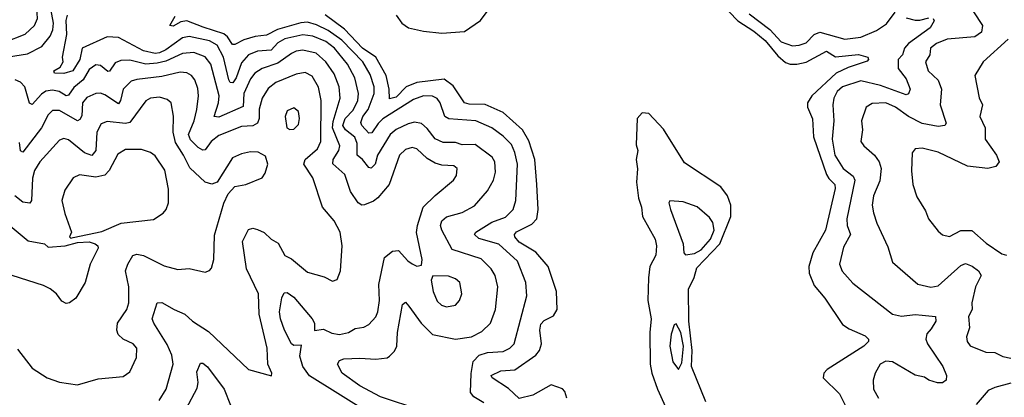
# Model space of a CAD drawing. Extents: x 1954678 to 2060275, y 904822 to 1016299.
# Tile 193 of 256: x 1966740 to 1971066, y 971839 to 973500. Entities that reach past the tile are written whole.
import ezdxf

# ---------------------------------------------------------------- set-up
doc = ezdxf.new("R2010")
doc.units = 0

msp = doc.modelspace()

# ---------------------------------------------------------------- linework, layer by layer
at = {"layer": '0CON20XD'}
for points in [[(1966675, 973400.7), (1966765, 973435.8), (1966805, 973473.9), (1966818.1, 973505), (1966814.2, 973575), (1966759.2, 973705), (1966755.9, 973765), (1966742.9, 973805), (1966715, 973849.4)], [(1966597.2, 973322.8), (1966775, 973350.2), (1966837.2, 973382.8), (1966875, 973427.3), (1966885.9, 973455), (1966888.5, 973485), (1966875, 973563.8)], [(1968395, 973520), (1968419.1, 973485), (1968448.1, 973465), (1968515, 973449.1), (1968595, 973441.3), (1968695, 973448.4), (1968765, 973496.4), (1968802.4, 973547.6)], [(1968502.5, 971782.5), (1968325, 971842.1), (1968235, 971890), (1968157.5, 971945), (1968136.9, 971985), (1968145, 972001.4), (1968165, 972008), (1968235, 972012.1), (1968305, 972006.7), (1968355, 972013.4), (1968365, 972020.4), (1968387, 972043), (1968397.8, 972065), (1968400.7, 972125), (1968422.2, 972247.8), (1968435, 972258.1), (1968450.7, 972240.7), (1968503.6, 972165), (1968553.8, 972115), (1968655, 972094.7), (1968725, 972105.3), (1968770.8, 972129.2), (1968808.2, 972165), (1968830.7, 972225), (1968841.2, 972325), (1968828.9, 972375), (1968812.4, 972405), (1968768.4, 972448.4), (1968639.8, 972489.8), (1968594.5, 972574.5), (1968589.3, 972595), (1968595.3, 972615), (1968615, 972633.8), (1968685, 972652.5), (1968738.8, 972681.2), (1968795, 972748.1), (1968821.6, 972795), (1968830.9, 972829.1), (1968828, 972875), (1968815.5, 972895), (1968741.4, 972951.4), (1968685, 972950), (1968655, 972959.4), (1968600.6, 972960.6), (1968565, 972976.3), (1968531.2, 973021.2), (1968505, 973043.5), (1968475, 973049.3), (1968447.3, 973042.7), (1968395, 973017), (1968367.8, 972995), (1968312.9, 972905), (1968302.4, 972865), (1968285, 972847.3), (1968275, 972849.5), (1968247.2, 972885), (1968222.9, 972905), (1968223.5, 972955), (1968212.9, 972982.9), (1968172.2, 973015), (1968160.7, 973035), (1968170.3, 973065), (1968205, 973102.6), (1968225.5, 973145), (1968229, 973175), (1968213.2, 973245), (1968180.4, 973305), (1968123, 973375), (1968085, 973403.5), (1968027.6, 973427.6), (1967985, 973433), (1967905.2, 973415.2), (1967875, 973398.8), (1967845, 973366.7), (1967785, 973361), (1967745, 973345.2), (1967715, 973310.3), (1967691.6, 973245), (1967677, 973223), (1967665, 973223.2), (1967659.2, 973235), (1967635.9, 973335), (1967608.4, 973388.4), (1967575, 973407.5), (1967485, 973426.7), (1967455, 973420.2), (1967381.9, 973368.1), (1967355, 973354.7), (1967335, 973352.1), (1967285, 973362.6), (1967175, 973421.4), (1967125, 973424.7), (1967014.4, 973375.6), (1967005.1, 973325), (1966974, 973275), (1966935, 973263.9), (1966893.3, 973265), (1966890, 973275), (1966918.9, 973291.1), (1966931.2, 973315), (1966928, 973335), (1966948.2, 973435), (1966944, 973496), (1966949.8, 973520.2)], [(1968780, 971815), (1968735, 971840.9), (1968721.2, 971861.2), (1968724.5, 971944.5), (1968733.3, 971996.7), (1968759.4, 972025), (1968795, 972036.7), (1968865, 972040.3), (1968893.5, 972055), (1968912.3, 972075), (1968968.2, 972285), (1968964.7, 972345), (1968927.9, 972437.9), (1968845, 972512.5), (1968757.6, 972537.6), (1968738.2, 972555), (1968744.4, 972565), (1968815, 972609.3), (1968875, 972631.1), (1968908.4, 972665), (1968920.8, 972705), (1968927.5, 972865), (1968916.1, 972916.1), (1968900.5, 972950.5), (1968865, 972987.7), (1968815.1, 973025.2), (1968745, 973054.8), (1968626.2, 973063.8), (1968608.4, 973075), (1968588.1, 973135), (1968575, 973153.9), (1968554, 973164), (1968515, 973165.9), (1968470.4, 973149.6), (1968336.4, 973063.6), (1968315, 973043.5), (1968288.1, 973001.9), (1968275, 973000.4), (1968243.9, 973035), (1968238.7, 973048.7), (1968247.7, 973075), (1968271.7, 973105), (1968297.1, 973175), (1968297.8, 973205), (1968279.7, 973259.7), (1968247.9, 973315), (1968155, 973410.3), (1968095, 973452), (1968045, 973477.2), (1968005, 973488.6), (1967975, 973486.2), (1967873.5, 973456.5), (1967825, 973431.7), (1967775, 973425.9), (1967725, 973411.3), (1967685, 973391.1), (1967675, 973391.3), (1967653.6, 973425), (1967638, 973438), (1967547.1, 973467.1), (1967475, 973495.3), (1967448.9, 973491.1), (1967415, 973471.1), (1967400.8, 973475), (1967423, 973515)], [(1969144.3, 971835), (1969135.3, 971865), (1969125, 971876.4), (1969075, 971893.6), (1968995, 971848.3), (1968934.7, 971834.7), (1968887.5, 971877.5), (1968815.6, 971925), (1968811.8, 971935), (1968854.8, 971955.2), (1968915, 971960.5), (1969008, 972025), (1969023.5, 972045), (1969032.5, 972075), (1969024.8, 972135), (1969029.6, 972160.4), (1969045, 972176.9), (1969085, 972197.3), (1969102.2, 972225), (1969098.6, 972305), (1969061.6, 972415), (1969007.3, 972477.3), (1968935, 972522.3), (1968916.2, 972545), (1968914.8, 972555.2), (1968922.4, 972567.6), (1968989.8, 972600.2), (1969012.1, 972625), (1969018.1, 972665), (1969012.1, 972775), (1969003, 972885), (1968977, 972967), (1968948.9, 973015), (1968865, 973091.7), (1968785, 973126.9), (1968715, 973128), (1968695, 973134.1), (1968645, 973209.6), (1968605, 973238.9), (1968485, 973224.1), (1968438.4, 973205), (1968395, 973159.3), (1968365, 973151.8), (1968364.3, 973195), (1968350.3, 973255), (1968305.1, 973335.1), (1968247.1, 973375), (1968168.1, 973458.1), (1968082, 973522)], [(1969857.4, 973535), (1969894.7, 973494.7), (1969965, 973450.3), (1970015, 973409.1), (1970071.2, 973341.2), (1970105, 973311.9), (1970124.8, 973304.8), (1970154.5, 973304.5), (1970195, 973313.3), (1970285, 973361.5), (1970325, 973337), (1970425, 973346.3), (1970466, 973335), (1970469.2, 973325), (1970462.9, 973317.1), (1970379.9, 973290.1), (1970327.5, 973265), (1970220, 973165), (1970201.6, 973135), (1970201.1, 973115), (1970224.1, 973064.1), (1970228.5, 972985), (1970285, 972820), (1970295, 972801.1), (1970321.8, 972775), (1970323, 972757), (1970280, 972575), (1970224.7, 972475), (1970206.9, 972415), (1970208.8, 972385), (1970231.4, 972331.4), (1970277.7, 972275), (1970355, 972160), (1970385, 972140), (1970455, 972109.2), (1970470, 972095), (1970470, 972085), (1970448.8, 972065), (1970288.2, 971961.8), (1970273.3, 971945), (1970270.8, 971925), (1970342.5, 971855), (1970375, 971787.1)], [(1969945, 973525.2), (1970036.3, 973456.3), (1970085, 973403.3), (1970135, 973385.2), (1970165, 973388), (1970195, 973398.9), (1970230.7, 973435), (1970255, 973444.9), (1970365, 973414), (1970435, 973423.1), (1970505, 973453), (1970548.6, 973481.4), (1970586.7, 973533.3)], [(1970754.2, 973505), (1970758.5, 973495), (1970740.3, 973465), (1970644.4, 973395.6), (1970628.2, 973375), (1970618.4, 973345), (1970599.2, 973325), (1970600, 973285), (1970635, 973239.4), (1970653.1, 973195), (1970645.3, 973174.7), (1970635, 973169.1), (1970521.4, 973211.4), (1970435, 973230.5), (1970355, 973204.7), (1970331.9, 973185), (1970317.5, 973155), (1970312.1, 973125), (1970317.2, 973055), (1970310.3, 972975), (1970320.9, 972905), (1970358, 972845), (1970402, 972812), (1970409.1, 972795), (1970374.4, 972625), (1970375.2, 972595), (1970390, 972555), (1970359.8, 972500.2), (1970342.1, 972425), (1970353.8, 972393.8), (1970400.9, 972340.9), (1970575, 972205.3), (1970615, 972196.3), (1970673.8, 972203.8), (1970705, 972200.8), (1970764.4, 972194.4), (1970764.5, 972175), (1970745, 972140), (1970725, 972118.8), (1970721.8, 972095), (1970729.2, 972075), (1970795.4, 971975), (1970811.9, 971935), (1970810.9, 971915), (1970795, 971902.4), (1970772.7, 971902.7), (1970735, 971914.6), (1970715, 971928), (1970675, 971937.1), (1970575.2, 971995.2), (1970545, 971998.9), (1970520.6, 971985), (1970498.6, 971945), (1970489.2, 971915), (1970490.8, 971875), (1970513.3, 971835)], [(1970930, 973535), (1970970.4, 973475), (1970965.4, 973445), (1970936.2, 973425), (1970815, 973414.2), (1970767.5, 973395), (1970742, 973375), (1970739.5, 973345), (1970719.6, 973315), (1970730.8, 973275), (1970775, 973233.6), (1970790.7, 973195), (1970783.7, 973125), (1970810, 973045), (1970805.3, 973034.7), (1970775, 973031), (1970705, 973044.3), (1970645, 973074.1), (1970588, 973115), (1970545, 973134.3), (1970485, 973132.2), (1970458.5, 973115), (1970438.9, 973055), (1970443.6, 973015), (1970436.2, 972965), (1970449.1, 972945), (1970496.4, 972905), (1970515.8, 972875), (1970524.7, 972845), (1970519.1, 972790.9), (1970490.7, 972725), (1970485.4, 972685), (1970490.9, 972650.9), (1970505.4, 972605), (1970555, 972501.2), (1970575, 972433.8), (1970686.4, 972336.4), (1970743.8, 972323.8), (1970775, 972330.4), (1970875, 972419.1), (1970895, 972427.8), (1970925, 972415.5), (1970952.9, 972395), (1970964.3, 972375), (1970938.9, 972325), (1970923.6, 972255), (1970925.3, 972225), (1970909.2, 972195), (1970912.8, 972145), (1970899.6, 972105), (1970902.2, 972085), (1970916, 972066), (1970985, 972037.6), (1971025, 972035.9), (1971059, 972019), (1971095, 972012.3)], [(1970635, 973508.1), (1970675, 973498.6), (1970695, 973497.3), (1970735, 973507.9)], [(1971082.8, 973415), (1970972.9, 973315), (1970936.2, 973255), (1970956.1, 973156.1), (1970970, 973125), (1970958.5, 973075), (1970981.5, 973025), (1970982.3, 972975), (1971031.5, 972905), (1971043.1, 972875), (1971028.8, 972855), (1970993.6, 972846.4), (1970905, 972856.6), (1970775, 972916.9), (1970705.6, 972934.4), (1970675, 972932.5), (1970660.6, 972915), (1970658.2, 972835), (1970664.6, 972775), (1970681.4, 972721.4), (1970719.3, 972659.3), (1970733.7, 972623.7), (1970775, 972570), (1970795, 972554.2), (1970825, 972547.1), (1970875, 972572.4), (1970923.4, 972573.4), (1970986.9, 972516.9), (1971055, 972471.1), (1971075, 972464.1)], [(1968275, 971771.1), (1968013.5, 971933.5), (1967984.6, 971974.6), (1967971, 972021), (1967978.5, 972068.5), (1967945, 972067.8), (1967935, 972074.6), (1967903.1, 972135), (1967885.7, 972185), (1967882.4, 972215), (1967892.4, 972277.6), (1967901.7, 972298.3), (1967915, 972300), (1967945, 972279.6), (1968025.6, 972185), (1968035.5, 972165), (1968035, 972133.8), (1968075, 972139.1), (1968111.9, 972121.9), (1968145, 972116.2), (1968185, 972124.6), (1968215, 972142.5), (1968252.6, 972147.4), (1968275, 972159.5), (1968305, 972192.9), (1968314.1, 972215.9), (1968320.7, 972265), (1968318.4, 972335), (1968343.1, 972455), (1968378.3, 972481.7), (1968404.6, 972484.6), (1968445, 972439.2), (1968465, 972426), (1968485, 972416.7), (1968505, 972420), (1968509.2, 972445), (1968483.8, 972563.8), (1968488, 972595), (1968513.2, 972675), (1968565, 972726.4), (1968646.7, 972795), (1968660, 972815), (1968662.5, 972845), (1968647.7, 972857.7), (1968595, 972859.8), (1968565, 972868.8), (1968530, 972890), (1968485, 972932.7), (1968465, 972938.7), (1968435, 972929.6), (1968409.3, 972905), (1968363.9, 972775), (1968313.2, 972716.8), (1968295, 972702.6), (1968255, 972685.9), (1968244, 972685), (1968227.7, 972695), (1968193.4, 972745), (1968169, 972819), (1968115.7, 972865.8), (1968118.1, 972885), (1968142.8, 972925), (1968147.3, 972945), (1968114.2, 973025), (1968117.1, 973052.9), (1968148.1, 973155), (1968143.6, 973205), (1968122.2, 973262.2), (1968085.4, 973315.4), (1968043, 973353), (1967985, 973366.4), (1967955, 973361.5), (1967935, 973351), (1967875, 973309.4), (1967805, 973285.2), (1967772.8, 973265), (1967755, 973240.4), (1967725.9, 973175.9), (1967722.3, 973117.7), (1967615, 973071.6), (1967594.6, 973075), (1967613.3, 973135), (1967616.2, 973165), (1967580, 973305), (1967555, 973336.3), (1967505, 973356.5), (1967455, 973351.5), (1967382, 973318), (1967345, 973308.2), (1967294.3, 973304.3), (1967225, 973321.6), (1967185, 973321.1), (1967160.1, 973309.9), (1967135, 973273.1), (1967127.9, 973272.1), (1967095, 973299.3), (1967075, 973302), (1967045, 973280.4), (1967018.8, 973235), (1966978.8, 973201.2), (1966955, 973167.8), (1966945, 973165.8), (1966914.4, 973184.4), (1966885, 973190.7), (1966855, 973185.6), (1966836.9, 973173.1), (1966795, 973126.6), (1966783.6, 973133.6), (1966763.8, 973205), (1966744.7, 973224.7), (1966720, 973235)], [(1967353.7, 971825), (1967384.6, 971875), (1967415.3, 971985), (1967409.3, 972025), (1967388.3, 972071.7), (1967329.2, 972165), (1967322.7, 972185), (1967344.2, 972255), (1967365, 972256.4), (1967418.6, 972225), (1967465.8, 972205.8), (1967500, 972175), (1967569.3, 972129.3), (1967745, 971961.4), (1967846.2, 971933.8), (1967848, 971945), (1967830, 971985), (1967827.1, 972055), (1967793.2, 972205), (1967789.1, 972295), (1967736.9, 972405), (1967719.5, 972525), (1967745, 972577.5), (1967765, 972582.9), (1967785, 972578.1), (1967814.6, 972564.6), (1967845, 972534.4), (1967876.6, 972516.6), (1967905, 972463.5), (1967935, 972448.2), (1968005, 972390.5), (1968078.7, 972368.7), (1968115, 972350), (1968135, 972357.5), (1968150, 972395), (1968156.9, 972505), (1968148.9, 972565), (1968122.5, 972615), (1968070.6, 972675), (1968028.2, 972805), (1967988.9, 972865), (1967994.7, 972885), (1968048.4, 972931.6), (1968063, 972965), (1968064.8, 973145), (1968053.4, 973203.4), (1968025, 973251.5), (1967995, 973267.8), (1967955, 973260.5), (1967865.5, 973224.5), (1967832.1, 973197.9), (1967805.2, 973154.8), (1967793.1, 973106.9), (1967792.6, 973065), (1967784.5, 973045.5), (1967765, 973033.7), (1967715, 973031.1), (1967615, 972991.4), (1967581.2, 972965), (1967555, 972928.5), (1967545, 972926.2), (1967525, 972938.1), (1967491.5, 972971.5), (1967482.6, 972995), (1967507.2, 973055), (1967518.3, 973105), (1967525.8, 973165), (1967522.6, 973197.4), (1967510.3, 973235), (1967495.2, 973255.2), (1967475, 973265.8), (1967445, 973268.6), (1967365, 973249.6), (1967255, 973237.4), (1967230.7, 973229.3), (1967194.8, 973195.2), (1967183.8, 973145), (1967175, 973130.6), (1967115, 973170.3), (1967095, 973176.9), (1967075, 973175.8), (1967035, 973158), (1967015.8, 973135), (1967012.9, 973077.1), (1967005, 973060.7), (1966995, 973054.7), (1966915, 973100.3), (1966885, 973100.7), (1966865, 973081.5), (1966835.9, 973024.1), (1966755, 972916.9), (1966743.9, 972923.9), (1966740.1, 972960.1)], [(1966730.6, 972050.6), (1966795, 971967.5), (1966861.2, 971925), (1966915, 971906.7), (1966995, 971894.7), (1967085, 971920), (1967195, 971931.4), (1967225, 971950.8), (1967253.3, 972015), (1967255.6, 972055), (1967239.2, 972075), (1967195.8, 972095.8), (1967173.6, 972115), (1967167.1, 972135), (1967170.8, 972165), (1967211.6, 972225), (1967219.7, 972255), (1967219.5, 972325), (1967206, 972395), (1967215, 972425.6), (1967237.6, 972462.4), (1967255, 972468.5), (1967285, 972462.5), (1967375, 972418.2), (1967435, 972401.1), (1967485, 972405.6), (1967555, 972390), (1967575, 972396.7), (1967582.7, 972407.3), (1967593.1, 972445), (1967596.9, 972553.1), (1967636.6, 972693.4), (1967655.7, 972735), (1967685, 972767.1), (1967734.3, 972775.7), (1967805, 972804), (1967819.2, 972825), (1967830, 972865), (1967820, 972900), (1967787.5, 972917.5), (1967755, 972918.5), (1967715, 972910.5), (1967675, 972891.9), (1967608, 972785), (1967585, 972777.5), (1967555.9, 972785.9), (1967488, 972848), (1967460.6, 972905), (1967425, 972960.4), (1967414, 973005), (1967415.9, 973075.9), (1967406.4, 973135), (1967388.6, 973148.6), (1967355, 973159.1), (1967315, 973154.7), (1967295, 973143.1), (1967225, 973047.9), (1967205, 973044.3), (1967125, 973052.2), (1967097.9, 973042.1), (1967078.9, 973005), (1967075.2, 972924.8), (1967056.8, 972903.2), (1967025, 972915.3), (1966955, 972972.2), (1966935, 972977.3), (1966915, 972970.4), (1966828.9, 972875), (1966805, 972837.1), (1966796.2, 972803.8), (1966791.8, 972705), (1966785, 972693.3), (1966755, 972697.3), (1966719.7, 972725)], [(1967927, 973017), (1967945, 973018.6), (1967965, 973038.8), (1967969.6, 973065), (1967965, 973096.2), (1967945, 973112.9), (1967915, 973099.2), (1967906.7, 973075), (1967914.5, 973024.5), (1967927, 973017)], [(1969755, 971819.7), (1969692.5, 971975), (1969694.8, 972045), (1969679.9, 972175), (1969678.6, 972315), (1969703.1, 972366.9), (1969715, 972409.4), (1969816.6, 972515), (1969864.1, 972635), (1969864.8, 972684.8), (1969849.6, 972725), (1969820, 972765), (1969661.3, 972871.3), (1969569, 973019), (1969505, 973087.8), (1969475, 973090.8), (1969453.1, 973065), (1969449.4, 972949.4), (1969456, 972925), (1969449.3, 972885), (1969454.7, 972844.7), (1969450.7, 972785), (1969459, 972715), (1969472.7, 972675), (1969476.6, 972635), (1969531.8, 972535), (1969538.7, 972505), (1969535.2, 972465), (1969508.4, 972415), (1969503.6, 972365), (1969500, 972265), (1969514, 972184), (1969508.5, 972125), (1969509.8, 971985), (1969518, 971945), (1969541.8, 971875), (1969577.4, 971797.4)], [(1966965, 972540), (1966975, 972542.5), (1967100.7, 972569.2), (1967186.7, 972605), (1967328.5, 972621.5), (1967370.9, 972649.1), (1967384.2, 972665), (1967394.4, 972695), (1967394.5, 972754.5), (1967377.7, 972837.7), (1967335, 972901.1), (1967315, 972915.5), (1967275, 972929.5), (1967205, 972929.6), (1967171.3, 972908.7), (1967133.7, 972836.3), (1967115, 972816.4), (1967075, 972806.9), (1967002.8, 972817.2), (1966975, 972804.3), (1966939.4, 972750.6), (1966925.6, 972705), (1966938.3, 972648.3), (1966967.5, 972565), (1966960, 972545), (1966965, 972540)], [(1969665.9, 972465.9), (1969705, 972471.9), (1969735, 972488.3), (1969775.8, 972535), (1969791.9, 972575), (1969785, 972608.6), (1969770.5, 972630.5), (1969717.2, 972677.2), (1969655, 972699.5), (1969596.2, 972703.8), (1969592.5, 972695), (1969599.5, 972665), (1969655.6, 972515), (1969658, 972475), (1969665.9, 972465.9)], [(1966645, 972637.5), (1966778.3, 972528.3), (1966850, 972515), (1966865, 972500), (1966940, 972505), (1966995, 972520.8), (1967045, 972523.5), (1967072, 972515), (1967084, 972505), (1967085.7, 972495), (1967050, 972425), (1967028.6, 972345), (1966986.7, 972275), (1966960, 972255), (1966945, 972252.5), (1966925, 972262.5), (1966902.5, 972295), (1966875, 972316.2), (1966845, 972331.2), (1966707.5, 972375)], [(1968615, 972236.7), (1968655, 972244.4), (1968673.1, 972265), (1968683.3, 972295), (1968674.2, 972345), (1968655, 972361.1), (1968625, 972372.7), (1968556.2, 972373.8), (1968548.8, 972355), (1968556.7, 972305), (1968575, 972262.5), (1968594.2, 972245), (1968615, 972236.7)], [(1969635, 971962), (1969648.8, 971991.2), (1969657, 972065), (1969645, 972124.2), (1969625, 972163.3), (1969615, 972157.5), (1969602.4, 972117.6), (1969596.5, 972065), (1969609.7, 971995), (1969635, 971962)], [(1967471.8, 971788.3), (1967520.4, 971879.6), (1967524.3, 971905), (1967518.4, 971951.6), (1967535, 971989.2), (1967545, 971989.4), (1967565, 971973.8), (1967638.2, 971875), (1967667.2, 971805)], [(1971095, 971901.5), (1971025, 971883.3), (1970995, 971868.8), (1970942.7, 971807.3)]]:
    msp.add_lwpolyline(points, dxfattribs=at)

doc.saveas('drawing.dxf')
